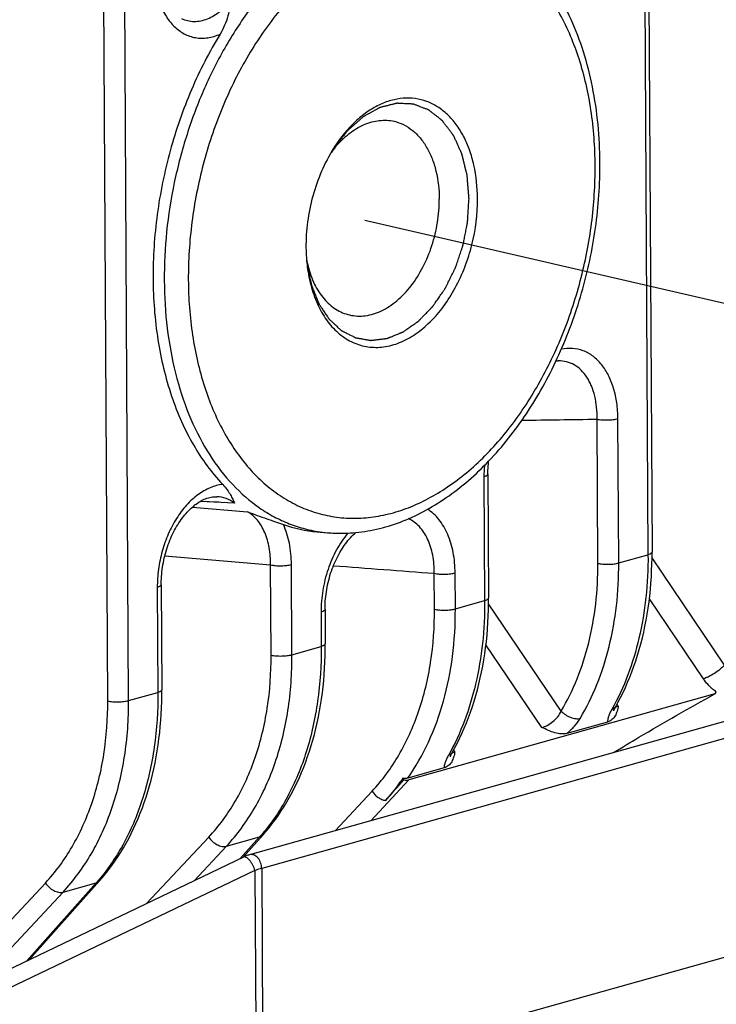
# Model space of a CAD drawing. Header units: millimetres. Extents: x 114 to 402, y 91 to 329.
# Tile 7 of 22: x 247 to 258, y 174 to 190. Entities that reach past the tile are written whole.
import ezdxf

# ---------------------------------------------------------------- set-up
doc = ezdxf.new("R2010")
doc.units = ezdxf.units.MM
doc.header["$LTSCALE"] = 32.67
doc.linetypes.add('PHANTOM', pattern=[0.8, 0.45, -0.05, 0.1, -0.05, 0.1, -0.05])
doc.layers.add('00_COMPONENTS', color=7, linetype='CONTINUOUS')
doc.layers.add('50_ALL_DETAILS', color=7, linetype='CONTINUOUS')

msp = doc.modelspace()

# ---------------------------------------------------------------- linework, layer by layer
at = {"layer": '00_COMPONENTS', "color": 7}
for p, q in [((256.766, 230.077), (257.037, 181.458)), ((255.48, 184.635), (255.48, 184.635)), ((275.363, 183.452), (250.35, 176.433)), ((254.311, 182.753), (254.322, 180.696)), ((249.808, 182.378), (249.808, 182.378)), ((251.473, 181.795), (251.647, 181.78)), ((248.883, 180.917), (248.892, 179.173)), ((251.604, 180.508), (251.607, 179.935)), ((258.082, 179.103), (252.998, 177.676)), ((254.255, 173.616), (271.901, 178.568)), ((256.297, 178.636), (255.624, 178.447)), ((253.582, 177.874), (252.978, 177.705)), ((252.894, 177.704), (252.912, 177.675)), ((250.573, 176.763), (250.24, 176.389)), ((250.25, 176.394), (246.141, 174.425)), ((247.858, 176.001), (246.687, 174.687))]:
    msp.add_line(p, q, dxfattribs=at)
at = {"layer": '00_COMPONENTS', "color": 4}
for p, q in [((256.7, 230.033), (256.97, 181.415)), ((248.339, 178.992), (248.069, 227.611)), ((247.992, 178.986), (247.722, 227.604)), ((256.137, 181.271), (256.124, 183.667)), ((256.484, 181.278), (256.47, 183.674)), ((275.564, 183.226), (250.551, 176.206)), ((254.244, 182.709), (254.256, 180.653)), ((249.401, 182.207), (250.317, 182.128)), ((250.099, 182.273), (249.531, 182.301)), ((249.841, 182.285), (249.531, 182.301)), ((251.474, 181.802), (251.481, 181.801)), ((251.474, 181.802), (251.481, 181.801)), ((248.941, 181.394), (250.699, 181.246)), ((256.484, 181.278), (256.97, 181.415)), ((258.242, 179.581), (257.037, 181.363)), ((250.707, 179.747), (250.699, 181.246)), ((251.054, 179.754), (251.046, 181.253)), ((253.422, 180.509), (253.419, 181.106)), ((253.769, 180.516), (253.765, 181.113)), ((248.816, 180.874), (248.826, 179.129)), ((257.891, 179.353), (256.993, 180.682)), ((253.769, 180.516), (254.256, 180.653)), ((255.527, 178.819), (254.322, 180.602)), ((251.538, 180.465), (251.541, 179.891)), ((251.054, 179.754), (251.541, 179.891)), ((255.207, 178.546), (254.278, 179.92)), ((248.339, 178.992), (248.826, 179.129)), ((256.477, 178.902), (256.456, 178.935)), ((253.762, 178.14), (253.742, 178.173)), ((252.364, 176.998), (252.998, 177.676)), ((251.773, 176.832), (252.385, 177.487)), ((248.639, 175.622), (249.671, 176.725)), ((249.965, 176.573), (250.517, 176.729)), ((250.517, 176.729), (250.196, 176.368)), ((249.429, 176), (249.965, 176.573)), ((250.438, 176.17), (246.334, 174.204)), ((250.438, 176.17), (250.527, 160.181)), ((250.551, 176.206), (250.64, 160.204)), ((236.701, 164.999), (246.956, 175.963)), ((247.802, 175.967), (246.643, 174.666)), ((247.25, 175.812), (247.802, 175.967)), ((237.034, 164.889), (247.25, 175.812))]:
    msp.add_line(p, q, dxfattribs=at)
at = {"layer": '00_COMPONENTS', "color": 7}
for points in [[(255.442, 184.632), (255.447, 184.633), (255.469, 184.634), (255.48, 184.635)], [(254.311, 182.753), (254.311, 182.776), (254.311, 182.813), (254.313, 182.85), (254.315, 182.888), (254.318, 182.926), (254.322, 182.964), (254.322, 182.969)], [(248.883, 180.917), (248.883, 180.941), (248.883, 180.978), (248.885, 181.016), (248.887, 181.054), (248.89, 181.093), (248.894, 181.131), (248.898, 181.17), (248.904, 181.208), (248.91, 181.246), (248.917, 181.285), (248.924, 181.323), (248.933, 181.361), (248.942, 181.399), (248.952, 181.436), (248.962, 181.474), (248.974, 181.511), (248.986, 181.547), (248.998, 181.584), (249.011, 181.619), (249.025, 181.654), (249.04, 181.689), (249.055, 181.723), (249.071, 181.757), (249.087, 181.79), (249.104, 181.822), (249.121, 181.853), (249.138, 181.884), (249.157, 181.914), (249.175, 181.943), (249.194, 181.972), (249.213, 181.999), (249.233, 182.026), (249.253, 182.051), (249.273, 182.076), (249.294, 182.1), (249.314, 182.123), (249.335, 182.145), (249.356, 182.166), (249.378, 182.187), (249.399, 182.206), (249.421, 182.224), (249.442, 182.241), (249.464, 182.257), (249.486, 182.273), (249.508, 182.287), (249.531, 182.301), (249.553, 182.313), (249.575, 182.324), (249.597, 182.335), (249.62, 182.344), (249.642, 182.352), (249.665, 182.359), (249.687, 182.365), (249.709, 182.37), (249.732, 182.374), (249.754, 182.377), (249.776, 182.378), (249.798, 182.379), (249.808, 182.378)], [(251.604, 180.508), (251.604, 180.532), (251.605, 180.57), (251.606, 180.608), (251.608, 180.646), (251.612, 180.685), (251.615, 180.723), (251.62, 180.762), (251.626, 180.801), (251.632, 180.839), (251.639, 180.878), (251.647, 180.917), (251.656, 180.955), (251.665, 180.993), (251.675, 181.031), (251.686, 181.068), (251.697, 181.106), (251.71, 181.143), (251.723, 181.179), (251.736, 181.215), (251.751, 181.25), (251.766, 181.285), (251.781, 181.32), (251.797, 181.353), (251.814, 181.387), (251.831, 181.419), (251.849, 181.451), (251.867, 181.481), (251.886, 181.512), (251.905, 181.541), (251.924, 181.569), (251.944, 181.597), (251.964, 181.624), (251.985, 181.649), (252.006, 181.674), (252.027, 181.698), (252.048, 181.721), (252.07, 181.743), (252.092, 181.764), (252.113, 181.783)], [(256.433, 178.893), (256.471, 178.962), (256.514, 179.043), (256.555, 179.126), (256.594, 179.21), (256.632, 179.296), (256.668, 179.384), (256.703, 179.472), (256.736, 179.563), (256.767, 179.654), (256.797, 179.747), (256.825, 179.841), (256.851, 179.936), (256.876, 180.033), (256.899, 180.13), (256.92, 180.229), (256.939, 180.328), (256.957, 180.429), (256.973, 180.53), (256.987, 180.632), (256.999, 180.735), (257.01, 180.839), (257.019, 180.943), (257.026, 181.048), (257.031, 181.154), (257.035, 181.26), (257.037, 181.367), (257.037, 181.458)], [(253.718, 178.131), (253.756, 178.2), (253.799, 178.281), (253.84, 178.364), (253.879, 178.448), (253.917, 178.534), (253.953, 178.622), (253.988, 178.711), (254.021, 178.801), (254.052, 178.892), (254.082, 178.985), (254.11, 179.079), (254.136, 179.174), (254.161, 179.271), (254.184, 179.368), (254.205, 179.467), (254.224, 179.566), (254.242, 179.667), (254.258, 179.768), (254.272, 179.87), (254.285, 179.973), (254.295, 180.077), (254.304, 180.182), (254.311, 180.287), (254.316, 180.392), (254.32, 180.498), (254.322, 180.605), (254.322, 180.696)], [(250.573, 176.763), (250.62, 176.817), (250.674, 176.882), (250.727, 176.949), (250.778, 177.018), (250.828, 177.088), (250.877, 177.16), (250.924, 177.234), (250.97, 177.31), (251.014, 177.388), (251.057, 177.467), (251.098, 177.547), (251.138, 177.63), (251.177, 177.713), (251.213, 177.798), (251.249, 177.885), (251.282, 177.973), (251.314, 178.062), (251.345, 178.153), (251.374, 178.245), (251.401, 178.338), (251.427, 178.432), (251.451, 178.528), (251.473, 178.624), (251.493, 178.721), (251.512, 178.82), (251.529, 178.919), (251.545, 179.019), (251.559, 179.12), (251.571, 179.221), (251.581, 179.324), (251.59, 179.427), (251.597, 179.53), (251.602, 179.635), (251.605, 179.739), (251.607, 179.845), (251.607, 179.935)], [(247.858, 176.001), (247.906, 176.055), (247.959, 176.12), (248.012, 176.187), (248.063, 176.256), (248.113, 176.326), (248.162, 176.399), (248.209, 176.473), (248.255, 176.548), (248.299, 176.626), (248.342, 176.705), (248.383, 176.785), (248.423, 176.868), (248.462, 176.951), (248.499, 177.037), (248.534, 177.123), (248.568, 177.211), (248.6, 177.301), (248.63, 177.391), (248.659, 177.483), (248.686, 177.576), (248.712, 177.67), (248.736, 177.766), (248.758, 177.862), (248.779, 177.959), (248.797, 178.058), (248.815, 178.157), (248.83, 178.257), (248.844, 178.358), (248.856, 178.46), (248.866, 178.562), (248.875, 178.665), (248.882, 178.769), (248.887, 178.873), (248.89, 178.978), (248.892, 179.083), (248.892, 179.173)], [(256.4, 178.82), (256.4, 178.82), (256.4, 178.82), (256.401, 178.821), (256.401, 178.822), (256.401, 178.824), (256.402, 178.826), (256.403, 178.829), (256.404, 178.832), (256.406, 178.836), (256.407, 178.84), (256.409, 178.845), (256.411, 178.85), (256.414, 178.855), (256.417, 178.861), (256.42, 178.867), (256.423, 178.874), (256.427, 178.881), (256.431, 178.889), (256.433, 178.893)], [(253.686, 178.058), (253.686, 178.058), (253.686, 178.059), (253.686, 178.059), (253.686, 178.061), (253.687, 178.062), (253.687, 178.065), (253.688, 178.067), (253.689, 178.07), (253.691, 178.074), (253.692, 178.078), (253.694, 178.083), (253.696, 178.088), (253.699, 178.093), (253.702, 178.099), (253.705, 178.106), (253.708, 178.112), (253.712, 178.119), (253.716, 178.127), (253.718, 178.131)], [(250.35, 176.433), (250.347, 176.432), (250.333, 176.427), (250.319, 176.423), (250.306, 176.418), (250.293, 176.413), (250.28, 176.407), (250.267, 176.402), (250.254, 176.396), (250.25, 176.394)]]:
    msp.add_lwpolyline(points, dxfattribs=at)
for centre, radius, start, end in [((253.175, 187.008), 1.828, 139.7391, 143.6432), ((254.189, 186.545), 2.902, 179.6098, 180.3182), ((253.093, 186.654), 1.827, 190.4636, 194.3479), ((251.671, 184.084), 2.297, 250.6879, 265.0414), ((258.985, 178.468), 1.104, 142.8264, 144.9056), ((102.991, 310.754), 200.466, 318.27497, 318.4058)]:
    msp.add_arc(centre, radius, start, end, dxfattribs=at)
at = {"layer": '00_COMPONENTS', "color": 4}
for centre, radius, start, end in [((253.773, 310.563), 126.918, 270.49858, 271.06112), ((256.339, 182.719), 2.095, 175.1519, 180.2787), ((251.847, 184.076), 2.305, 260.8626, 265.0204), ((256.423, 179.032), 0.139, 274.3513, 275.9149), ((253.708, 178.271), 0.14, 274.3538, 276.0565), ((248.205, 178.792), 3.099, 318.2604, 319.4178), ((245.49, 178.03), 3.099, 318.2604, 319.4178)]:
    msp.add_arc(centre, radius, start, end, dxfattribs=at)
at = {"layer": '00_COMPONENTS', "color": 7}
msp.add_ellipse((252.867, 177.877), major_axis=(0.185, -0.169), ratio=0.64496, start_param=-0.827082, end_param=-0.382146, dxfattribs=at)
at = {"layer": '00_COMPONENTS', "color": 4}
for points, knots in [([(256.092, 187.877), (256.09, 188.185), (256.047, 188.784), (255.854, 189.635), (255.588, 190.274), (255.317, 190.716), (255.092, 191.006), (254.844, 191.256), (254.575, 191.464), (254.287, 191.629), (253.984, 191.748), (253.668, 191.82), (253.343, 191.845), (253.013, 191.821), (252.679, 191.75), (252.347, 191.633), (252.019, 191.47), (251.697, 191.264), (251.274, 190.927), (250.782, 190.405), (250.277, 189.661), (249.864, 188.815), (249.559, 187.899), (249.372, 186.946), (249.33, 186.3), (249.332, 185.98)], [0, 0, 0, 0, 0.070572, 0.137179, 0.199014, 0.228094, 0.255974, 0.282759, 0.308612, 0.33375, 0.358439, 0.382977, 0.407672, 0.432822, 0.458691, 0.485495, 0.513398, 0.542501, 0.572853, 0.637188, 0.705948, 0.778082, 0.852195, 0.926706, 1, 1, 1, 1]), ([(251.381, 191.518), (251.198, 191.381), (250.842, 191.067), (250.366, 190.512), (249.944, 189.872), (249.584, 189.161), (249.296, 188.397), (249.085, 187.599), (248.958, 186.786), (248.931, 186.239), (248.932, 185.969)], [0, 0, 0, 0, 0.109671, 0.226189, 0.348747, 0.476099, 0.606685, 0.738753, 0.870464, 1, 1, 1, 1]), ([(248.759, 191.156), (248.759, 191.059), (248.774, 190.872), (248.837, 190.608), (248.94, 190.378), (249.059, 190.22), (249.17, 190.123), (249.258, 190.066), (249.352, 190.024), (249.45, 189.999), (249.552, 189.99), (249.692, 190), (249.796, 190.032), (249.862, 190.061)], [0, 0, 0, 0, 0.154158, 0.299025, 0.432659, 0.554781, 0.612189, 0.667682, 0.721897, 0.775584, 0.829539, 0.88454, 1, 1, 1, 1]), ([(249.218, 190.319), (249.251, 190.304), (249.32, 190.28), (249.429, 190.268), (249.541, 190.278), (249.652, 190.312), (249.761, 190.367), (249.905, 190.47), (249.998, 190.573), (250.053, 190.648)], [0, 0, 0, 0, 0.111945, 0.223408, 0.337125, 0.455507, 0.580338, 0.712667, 1, 1, 1, 1]), ([(253.996, 187.326), (253.994, 187.349), (253.991, 187.393), (253.986, 187.459), (253.98, 187.526), (253.976, 187.582), (253.972, 187.626), (253.97, 187.654), (253.968, 187.676), (253.967, 187.69), (253.966, 187.701), (253.966, 187.707), (253.965, 187.711), (253.965, 187.714), (253.964, 187.718), (253.962, 187.727), (253.959, 187.74), (253.955, 187.755), (253.951, 187.771), (253.946, 187.791), (253.94, 187.816), (253.933, 187.847), (253.925, 187.877), (253.918, 187.908), (253.91, 187.938), (253.903, 187.969), (253.897, 187.994), (253.892, 188.015), (253.888, 188.03), (253.885, 188.043), (253.882, 188.053), (253.881, 188.059), (253.879, 188.064), (253.879, 188.068), (253.877, 188.071), (253.875, 188.076), (253.873, 188.081), (253.869, 188.09), (253.864, 188.101), (253.856, 188.119), (253.846, 188.141), (253.834, 188.167), (253.822, 188.194), (253.81, 188.22), (253.798, 188.247), (253.786, 188.273), (253.774, 188.299), (253.764, 188.321), (253.756, 188.339), (253.75, 188.352), (253.745, 188.363), (253.741, 188.371), (253.739, 188.375), (253.737, 188.378), (253.735, 188.381), (253.733, 188.385), (253.729, 188.389), (253.725, 188.394), (253.72, 188.402), (253.713, 188.411), (253.702, 188.425), (253.689, 188.443), (253.672, 188.464), (253.656, 188.486), (253.64, 188.507), (253.624, 188.529), (253.607, 188.551), (253.591, 188.572), (253.577, 188.59), (253.568, 188.603), (253.563, 188.61), (253.558, 188.615), (253.555, 188.62), (253.552, 188.623), (253.55, 188.627), (253.546, 188.63), (253.539, 188.635), (253.531, 188.641), (253.521, 188.649), (253.512, 188.656), (253.499, 188.666), (253.476, 188.684), (253.451, 188.704), (253.425, 188.724), (253.405, 188.739), (253.386, 188.754), (253.37, 188.766), (253.357, 188.776), (253.347, 188.784), (253.339, 188.79), (253.333, 188.795), (253.329, 188.798), (253.326, 188.801), (253.324, 188.802), (253.323, 188.802), (253.32, 188.803), (253.317, 188.805), (253.312, 188.806), (253.301, 188.811), (253.285, 188.817), (253.263, 188.825), (253.234, 188.836), (253.198, 188.85), (253.161, 188.864), (253.132, 188.875), (253.11, 188.883), (253.094, 188.889), (253.083, 188.893), (253.078, 188.895), (253.075, 188.897), (253.072, 188.897), (253.071, 188.898), (253.069, 188.898), (253.065, 188.898), (253.06, 188.899), (253.053, 188.899), (253.043, 188.9), (253.031, 188.9), (253.016, 188.901), (252.996, 188.902), (252.973, 188.903), (252.949, 188.904), (252.918, 188.906), (252.887, 188.907), (252.86, 188.909), (252.844, 188.91), (252.832, 188.91), (252.821, 188.911), (252.811, 188.911), (252.803, 188.912), (252.798, 188.912), (252.794, 188.911), (252.79, 188.91), (252.785, 188.909), (252.779, 188.907), (252.771, 188.905), (252.756, 188.901), (252.736, 188.896), (252.712, 188.89), (252.687, 188.884), (252.663, 188.878), (252.639, 188.872), (252.614, 188.866), (252.59, 188.86), (252.569, 188.855), (252.553, 188.851), (252.543, 188.848), (252.535, 188.846), (252.529, 188.844), (252.524, 188.843), (252.52, 188.842), (252.517, 188.841), (252.514, 188.841), (252.51, 188.838), (252.503, 188.834), (252.493, 188.829), (252.481, 188.823), (252.466, 188.814), (252.446, 188.803), (252.422, 188.79), (252.399, 188.777), (252.375, 188.764), (252.352, 188.751), (252.328, 188.738), (252.305, 188.725), (252.285, 188.715), (252.269, 188.706), (252.26, 188.701), (252.252, 188.696), (252.247, 188.694), (252.243, 188.691), (252.24, 188.69), (252.237, 188.687), (252.234, 188.684), (252.229, 188.68), (252.222, 188.674), (252.212, 188.665), (252.201, 188.656), (252.187, 188.643), (252.168, 188.627), (252.146, 188.608), (252.124, 188.588), (252.102, 188.569), (252.08, 188.55), (252.058, 188.53), (252.04, 188.514), (252.025, 188.501), (252.014, 188.492), (252.003, 188.482), (251.994, 188.475), (251.989, 188.47), (251.986, 188.468), (251.984, 188.466), (251.982, 188.464), (251.98, 188.461), (251.976, 188.456), (251.969, 188.447), (251.961, 188.437), (251.948, 188.42), (251.931, 188.399), (251.904, 188.365), (251.871, 188.323), (251.831, 188.272), (251.791, 188.222), (251.764, 188.188), (251.751, 188.171)], [0, 0, 0, 0, 0.015625, 0.03125, 0.046875, 0.0625, 0.070312, 0.078125, 0.082031, 0.085938, 0.087891, 0.089844, 0.090332, 0.09082, 0.091797, 0.09375, 0.097656, 0.101562, 0.105469, 0.109375, 0.117188, 0.125, 0.132812, 0.140625, 0.148438, 0.15625, 0.164062, 0.167969, 0.171875, 0.175781, 0.177734, 0.179688, 0.180664, 0.181641, 0.182617, 0.183594, 0.185547, 0.1875, 0.191406, 0.195312, 0.203125, 0.210938, 0.21875, 0.226562, 0.234375, 0.242188, 0.25, 0.257812, 0.261719, 0.265625, 0.269531, 0.271484, 0.272461, 0.273438, 0.274414, 0.275391, 0.277344, 0.279297, 0.28125, 0.285156, 0.289062, 0.296875, 0.304688, 0.3125, 0.320312, 0.328125, 0.335938, 0.34375, 0.351562, 0.355469, 0.357422, 0.359375, 0.361328, 0.362305, 0.363281, 0.365234, 0.367188, 0.371094, 0.375, 0.378906, 0.382812, 0.390625, 0.40625, 0.414062, 0.421875, 0.429688, 0.4375, 0.441406, 0.445312, 0.449219, 0.451172, 0.453125, 0.454102, 0.45459, 0.455078, 0.456055, 0.457031, 0.458984, 0.460938, 0.46875, 0.476562, 0.484375, 0.5, 0.515625, 0.523438, 0.53125, 0.539062, 0.541016, 0.542969, 0.543945, 0.544922, 0.54541, 0.545898, 0.546875, 0.548828, 0.550781, 0.554688, 0.558594, 0.5625, 0.570312, 0.578125, 0.585938, 0.59375, 0.609375, 0.617188, 0.621094, 0.625, 0.628906, 0.632812, 0.634766, 0.636719, 0.637695, 0.638672, 0.640625, 0.642578, 0.644531, 0.648438, 0.65625, 0.664062, 0.671875, 0.679688, 0.6875, 0.695312, 0.703125, 0.710938, 0.714844, 0.71875, 0.720703, 0.722656, 0.724609, 0.725586, 0.726562, 0.727539, 0.728516, 0.730469, 0.734375, 0.738281, 0.742188, 0.75, 0.757812, 0.765625, 0.773438, 0.78125, 0.789062, 0.796875, 0.804688, 0.808594, 0.8125, 0.814453, 0.816406, 0.817383, 0.818359, 0.819336, 0.820312, 0.822266, 0.824219, 0.828125, 0.832031, 0.835938, 0.84375, 0.851562, 0.859375, 0.867188, 0.875, 0.882812, 0.890625, 0.894531, 0.898438, 0.902344, 0.90625, 0.907227, 0.908203, 0.90918, 0.909668, 0.910156, 0.912109, 0.914062, 0.917969, 0.921875, 0.929688, 0.9375, 0.953125, 0.96875, 0.984375, 1, 1, 1, 1]), ([(249.332, 185.98), (249.334, 185.672), (249.378, 185.072), (249.57, 184.222), (249.836, 183.583), (250.108, 183.141), (250.333, 182.851), (250.581, 182.601), (250.85, 182.393), (251.137, 182.228), (251.44, 182.109), (251.756, 182.037), (252.081, 182.012), (252.412, 182.036), (252.745, 182.107), (253.077, 182.224), (253.406, 182.387), (253.727, 182.593), (254.151, 182.93), (254.643, 183.452), (255.147, 184.196), (255.56, 185.042), (255.866, 185.958), (256.052, 186.911), (256.094, 187.557), (256.092, 187.877)], [0, 0, 0, 0, 0.070572, 0.137179, 0.199014, 0.228094, 0.255974, 0.282759, 0.308612, 0.33375, 0.358439, 0.382977, 0.407672, 0.432822, 0.458691, 0.485495, 0.513398, 0.542501, 0.572853, 0.637188, 0.705948, 0.778082, 0.852195, 0.926706, 1, 1, 1, 1]), ([(251.304, 186.23), (251.31, 186.203), (251.319, 186.163), (251.33, 186.109), (251.339, 186.069), (251.348, 186.029), (251.356, 185.988), (251.364, 185.955), (251.369, 185.931), (251.372, 185.918), (251.374, 185.908), (251.375, 185.9), (251.377, 185.893), (251.378, 185.888), (251.38, 185.883), (251.382, 185.877), (251.385, 185.87), (251.389, 185.861), (251.394, 185.849), (251.4, 185.834), (251.407, 185.816), (251.417, 185.792), (251.429, 185.762), (251.444, 185.725), (251.458, 185.689), (251.47, 185.659), (251.48, 185.635), (251.486, 185.62), (251.491, 185.608), (251.495, 185.599), (251.498, 185.592), (251.5, 185.586), (251.502, 185.582), (251.503, 185.579), (251.504, 185.577), (251.507, 185.572), (251.513, 185.564), (251.521, 185.551), (251.531, 185.537), (251.544, 185.517), (251.56, 185.493), (251.579, 185.464), (251.599, 185.434), (251.618, 185.405), (251.634, 185.381), (251.646, 185.364), (251.652, 185.354), (251.657, 185.346), (251.661, 185.34), (251.664, 185.335), (251.667, 185.332), (251.669, 185.329), (251.671, 185.327), (251.674, 185.324), (251.681, 185.318), (251.691, 185.309), (251.703, 185.298), (251.715, 185.286), (251.731, 185.271), (251.751, 185.253), (251.776, 185.23), (251.8, 185.208), (251.82, 185.189), (251.836, 185.174), (251.846, 185.165), (251.854, 185.158), (251.86, 185.152), (251.865, 185.147), (251.869, 185.144), (251.872, 185.141), (251.874, 185.139), (251.875, 185.138), (251.877, 185.137), (251.88, 185.136), (251.882, 185.134), (251.887, 185.132), (251.893, 185.129), (251.902, 185.124), (251.914, 185.119), (251.932, 185.109), (251.955, 185.098), (251.983, 185.084), (252.011, 185.069), (252.039, 185.055), (252.062, 185.044), (252.078, 185.036), (252.087, 185.031), (252.094, 185.027), (252.101, 185.024), (252.106, 185.021), (252.11, 185.019), (252.112, 185.019), (252.113, 185.018), (252.116, 185.018), (252.119, 185.017), (252.124, 185.016), (252.13, 185.015), (252.14, 185.013), (252.152, 185.011), (252.167, 185.009), (252.187, 185.005), (252.212, 185.001), (252.241, 184.996), (252.271, 184.991), (252.296, 184.986), (252.315, 184.983), (252.33, 184.981), (252.343, 184.978), (252.352, 184.977), (252.36, 184.975), (252.366, 184.974), (252.371, 184.975), (252.377, 184.976), (252.383, 184.976), (252.394, 184.978), (252.407, 184.979), (252.428, 184.982), (252.454, 184.985), (252.485, 184.989), (252.517, 184.993), (252.548, 184.997), (252.574, 185), (252.595, 185.002), (252.608, 185.004), (252.619, 185.005), (252.625, 185.006), (252.631, 185.007), (252.634, 185.007), (252.636, 185.008), (252.639, 185.009), (252.644, 185.011), (252.65, 185.014), (252.66, 185.018), (252.673, 185.023), (252.689, 185.029), (252.709, 185.037), (252.735, 185.048), (252.766, 185.06), (252.797, 185.073), (252.823, 185.083), (252.843, 185.092), (252.859, 185.098), (252.871, 185.103), (252.882, 185.107), (252.888, 185.11), (252.893, 185.112), (252.895, 185.113), (252.898, 185.114), (252.901, 185.116), (252.906, 185.119), (252.912, 185.124), (252.922, 185.131), (252.935, 185.14), (252.955, 185.154), (252.98, 185.171), (253.011, 185.192), (253.041, 185.214), (253.071, 185.235), (253.097, 185.252), (253.117, 185.266), (253.129, 185.275), (253.139, 185.282), (253.146, 185.287), (253.151, 185.29), (253.156, 185.293), (253.162, 185.3), (253.169, 185.307), (253.178, 185.316), (253.189, 185.328), (253.203, 185.343), (253.222, 185.362), (253.245, 185.386), (253.273, 185.415), (253.301, 185.443), (253.324, 185.467), (253.343, 185.486), (253.357, 185.501), (253.368, 185.513), (253.378, 185.522), (253.383, 185.528), (253.388, 185.533), (253.391, 185.536), (253.393, 185.538), (253.395, 185.541), (253.399, 185.546), (253.404, 185.554), (253.412, 185.565), (253.422, 185.579), (253.438, 185.603), (253.458, 185.631), (253.482, 185.666), (253.506, 185.7), (253.53, 185.735), (253.55, 185.764), (253.566, 185.787), (253.578, 185.804), (253.587, 185.817), (253.593, 185.826), (253.595, 185.829), (253.597, 185.832), (253.599, 185.834), (253.6, 185.837), (253.603, 185.842), (253.606, 185.85), (253.613, 185.863), (253.621, 185.88), (253.631, 185.9), (253.645, 185.927), (253.661, 185.96), (253.681, 186.001), (253.701, 186.041), (253.718, 186.075), (253.731, 186.101), (253.741, 186.122), (253.751, 186.142), (253.76, 186.158), (253.765, 186.17), (253.769, 186.177), (253.771, 186.182), (253.773, 186.188), (253.775, 186.195), (253.779, 186.208), (253.786, 186.226), (253.796, 186.255), (253.808, 186.292), (253.823, 186.336), (253.837, 186.38), (253.852, 186.423), (253.865, 186.46), (253.874, 186.489), (253.882, 186.511), (253.888, 186.529), (253.892, 186.542), (253.894, 186.549), (253.896, 186.552), (253.896, 186.556), (253.897, 186.561), (253.899, 186.568), (253.901, 186.577), (253.903, 186.589), (253.906, 186.604), (253.909, 186.622), (253.915, 186.652), (253.923, 186.69), (253.932, 186.734), (253.941, 186.779), (253.949, 186.824), (253.957, 186.861), (253.963, 186.891), (253.966, 186.91), (253.969, 186.923), (253.97, 186.931), (253.971, 186.936), (253.972, 186.942), (253.972, 186.95), (253.973, 186.959), (253.974, 186.971), (253.975, 186.986), (253.976, 187.005), (253.977, 187.028), (253.979, 187.059), (253.982, 187.097), (253.985, 187.158), (253.99, 187.235), (253.994, 187.296), (253.996, 187.326)], [0, 0, 0, 0, 0.015625, 0.023438, 0.03125, 0.039062, 0.046875, 0.054688, 0.058594, 0.060547, 0.0625, 0.064453, 0.06543, 0.066406, 0.067383, 0.068359, 0.070312, 0.072266, 0.074219, 0.078125, 0.082031, 0.085938, 0.09375, 0.101562, 0.109375, 0.117188, 0.121094, 0.125, 0.126953, 0.128906, 0.130859, 0.131836, 0.132812, 0.133301, 0.133789, 0.134766, 0.136719, 0.140625, 0.144531, 0.148438, 0.15625, 0.164062, 0.171875, 0.179688, 0.1875, 0.191406, 0.193359, 0.195312, 0.197266, 0.198242, 0.199219, 0.200195, 0.200684, 0.201172, 0.203125, 0.207031, 0.210938, 0.214844, 0.21875, 0.226562, 0.234375, 0.242188, 0.25, 0.253906, 0.257812, 0.259766, 0.261719, 0.263672, 0.264648, 0.265625, 0.266113, 0.266602, 0.26709, 0.267578, 0.268555, 0.269531, 0.271484, 0.273438, 0.277344, 0.28125, 0.289062, 0.296875, 0.304688, 0.3125, 0.320312, 0.324219, 0.326172, 0.328125, 0.330078, 0.332031, 0.33252, 0.333008, 0.333496, 0.333984, 0.334961, 0.335938, 0.337891, 0.339844, 0.34375, 0.347656, 0.351562, 0.359375, 0.367188, 0.375, 0.382812, 0.386719, 0.390625, 0.394531, 0.396484, 0.398438, 0.400391, 0.401367, 0.402344, 0.404297, 0.40625, 0.410156, 0.414062, 0.421875, 0.429688, 0.4375, 0.445312, 0.453125, 0.457031, 0.460938, 0.462891, 0.464844, 0.46582, 0.466797, 0.467285, 0.467773, 0.46875, 0.470703, 0.472656, 0.476562, 0.480469, 0.484375, 0.492188, 0.5, 0.507812, 0.515625, 0.519531, 0.523438, 0.527344, 0.529297, 0.53125, 0.532227, 0.532715, 0.533203, 0.53418, 0.535156, 0.537109, 0.539062, 0.542969, 0.546875, 0.554688, 0.5625, 0.570312, 0.578125, 0.585938, 0.589844, 0.59375, 0.595703, 0.597656, 0.598633, 0.599609, 0.601562, 0.603516, 0.605469, 0.609375, 0.613281, 0.617188, 0.625, 0.632812, 0.640625, 0.648438, 0.652344, 0.65625, 0.660156, 0.662109, 0.664062, 0.665039, 0.666016, 0.666504, 0.666992, 0.667969, 0.669922, 0.671875, 0.675781, 0.679688, 0.6875, 0.695312, 0.703125, 0.710938, 0.71875, 0.722656, 0.726562, 0.730469, 0.731445, 0.732422, 0.73291, 0.733398, 0.733887, 0.734375, 0.736328, 0.738281, 0.742188, 0.746094, 0.75, 0.757812, 0.765625, 0.773438, 0.78125, 0.785156, 0.789062, 0.792969, 0.796875, 0.798828, 0.799805, 0.800781, 0.801758, 0.802734, 0.804688, 0.808594, 0.8125, 0.820312, 0.828125, 0.835938, 0.84375, 0.851562, 0.855469, 0.859375, 0.863281, 0.865234, 0.866211, 0.866699, 0.867188, 0.868164, 0.869141, 0.871094, 0.873047, 0.875, 0.878906, 0.882812, 0.890625, 0.898438, 0.90625, 0.914062, 0.921875, 0.925781, 0.929688, 0.931641, 0.932617, 0.933594, 0.93457, 0.935547, 0.9375, 0.939453, 0.941406, 0.945312, 0.949219, 0.953125, 0.960938, 0.96875, 0.984375, 1, 1, 1, 1]), ([(248.932, 185.969), (248.934, 185.704), (248.965, 185.185), (249.101, 184.437), (249.321, 183.751), (249.622, 183.143), (249.996, 182.63), (250.368, 182.287), (250.692, 182.076), (250.943, 181.951), (251.204, 181.858), (251.383, 181.817), (251.474, 181.802)], [0, 0, 0, 0, 0.150322, 0.294211, 0.430343, 0.558001, 0.677255, 0.789114, 0.842952, 0.895782, 0.947992, 1, 1, 1, 1]), ([(256.47, 183.674), (256.47, 183.761), (256.458, 183.932), (256.406, 184.174), (256.322, 184.391), (256.207, 184.574), (256.065, 184.716), (255.898, 184.81), (255.716, 184.85), (255.591, 184.84), (255.531, 184.827)], [0, 0, 0, 0, 0.153477, 0.29892, 0.434591, 0.559843, 0.675544, 0.784411, 0.890853, 1, 1, 1, 1]), ([(256.124, 183.667), (256.125, 183.733), (256.121, 183.862), (256.09, 184.048), (256.045, 184.191), (255.996, 184.294), (255.943, 184.385), (255.864, 184.483), (255.749, 184.572), (255.618, 184.625), (255.526, 184.636), (255.48, 184.635)], [0, 0, 0, 0, 0.152557, 0.297609, 0.433694, 0.498189, 0.56028, 0.677551, 0.787523, 0.893556, 1, 1, 1, 1]), ([(256.124, 183.667), (256.151, 183.661), (256.21, 183.654), (256.3, 183.651), (256.389, 183.657), (256.445, 183.667), (256.47, 183.674)], [0, 0, 0, 0, 0.239501, 0.510298, 0.775702, 1, 1, 1, 1]), ([(254.311, 182.753), (254.311, 182.743), (254.298, 182.732), (254.284, 182.724), (254.267, 182.716), (254.254, 182.712), (254.244, 182.709)], [0, 0, 0, 0, 0.351215, 0.4843, 0.637088, 1, 1, 1, 1]), ([(249.903, 182.582), (249.832, 182.575), (249.686, 182.534), (249.481, 182.414), (249.293, 182.239), (249.127, 182.017), (248.992, 181.759), (248.891, 181.474), (248.829, 181.176), (248.816, 180.974), (248.816, 180.874)], [0, 0, 0, 0, 0.098246, 0.205339, 0.322588, 0.449356, 0.583592, 0.722359, 0.862298, 1, 1, 1, 1]), ([(250.099, 182.273), (250.057, 182.304), (249.964, 182.356), (249.86, 182.377), (249.808, 182.378)], [0, 0, 0, 0, 0.503884, 1, 1, 1, 1]), ([(253.765, 181.113), (253.765, 181.226), (253.745, 181.445), (253.67, 181.704), (253.579, 181.883), (253.501, 181.998), (253.411, 182.095), (253.342, 182.148), (253.307, 182.17)], [0, 0, 0, 0, 0.284572, 0.547457, 0.669594, 0.785323, 0.895133, 1, 1, 1, 1]), ([(250.699, 181.246), (250.7, 181.342), (250.686, 181.526), (250.624, 181.744), (250.549, 181.893), (250.482, 181.988), (250.406, 182.068), (250.348, 182.111), (250.317, 182.128)], [0, 0, 0, 0, 0.285939, 0.548924, 0.670732, 0.785994, 0.895355, 1, 1, 1, 1]), ([(253.419, 181.106), (253.42, 181.208), (253.405, 181.403), (253.335, 181.632), (253.249, 181.786), (253.175, 181.882), (253.089, 181.96), (253.024, 181.999), (252.991, 182.014)], [0, 0, 0, 0, 0.288573, 0.551979, 0.673201, 0.787526, 0.895917, 1, 1, 1, 1]), ([(251.046, 181.253), (251.045, 181.371), (251.024, 181.598), (250.957, 181.817), (250.912, 181.916)], [0, 0, 0, 0, 0.520961, 1, 1, 1, 1]), ([(251.982, 181.774), (251.911, 181.688), (251.783, 181.495), (251.643, 181.172), (251.557, 180.824), (251.537, 180.584), (251.538, 180.465)], [0, 0, 0, 0, 0.237824, 0.489373, 0.746414, 1, 1, 1, 1]), ([(256.97, 181.415), (256.972, 181.178), (256.949, 180.711), (256.803, 179.835), (256.576, 179.213), (256.368, 178.845)], [0, 0, 0, 0, 0.267002, 0.523984, 1, 1, 1, 1]), ([(257.037, 181.458), (257.037, 181.449), (257.025, 181.437), (257.01, 181.429), (256.993, 181.422), (256.98, 181.417), (256.97, 181.415)], [0, 0, 0, 0, 0.351215, 0.4843, 0.637088, 1, 1, 1, 1]), ([(250.699, 181.246), (250.726, 181.24), (250.785, 181.233), (250.876, 181.23), (250.964, 181.236), (251.02, 181.246), (251.046, 181.253)], [0, 0, 0, 0, 0.239501, 0.510298, 0.775702, 1, 1, 1, 1]), ([(255.527, 178.819), (255.629, 178.991), (255.809, 179.359), (256.001, 179.958), (256.115, 180.602), (256.138, 181.046), (256.137, 181.271)], [0, 0, 0, 0, 0.23425, 0.479568, 0.735302, 1, 1, 1, 1]), ([(255.842, 178.697), (255.95, 178.878), (256.14, 179.266), (256.341, 179.896), (256.461, 180.573), (256.485, 181.041), (256.484, 181.278)], [0, 0, 0, 0, 0.23419, 0.479495, 0.735252, 1, 1, 1, 1]), ([(256.137, 181.271), (256.164, 181.265), (256.223, 181.258), (256.314, 181.255), (256.402, 181.261), (256.459, 181.271), (256.484, 181.278)], [0, 0, 0, 0, 0.239501, 0.510298, 0.775702, 1, 1, 1, 1]), ([(253.419, 181.106), (253.446, 181.1), (253.505, 181.093), (253.596, 181.09), (253.684, 181.096), (253.74, 181.106), (253.765, 181.113)], [0, 0, 0, 0, 0.239501, 0.510298, 0.775702, 1, 1, 1, 1]), ([(248.883, 180.917), (248.883, 180.908), (248.87, 180.897), (248.856, 180.888), (248.839, 180.881), (248.826, 180.876), (248.816, 180.874)], [0, 0, 0, 0, 0.351215, 0.4843, 0.637088, 1, 1, 1, 1]), ([(254.322, 180.696), (254.322, 180.687), (254.31, 180.676), (254.295, 180.667), (254.279, 180.66), (254.265, 180.655), (254.256, 180.653)], [0, 0, 0, 0, 0.351215, 0.4843, 0.637088, 1, 1, 1, 1]), ([(252.978, 177.705), (253.11, 177.893), (253.344, 178.305), (253.591, 178.988), (253.74, 179.735), (253.77, 180.253), (253.769, 180.516)], [0, 0, 0, 0, 0.232058, 0.476608, 0.733145, 1, 1, 1, 1]), ([(253.422, 180.509), (253.449, 180.503), (253.508, 180.496), (253.599, 180.493), (253.687, 180.499), (253.744, 180.509), (253.769, 180.516)], [0, 0, 0, 0, 0.239501, 0.510298, 0.775702, 1, 1, 1, 1]), ([(254.256, 180.653), (254.257, 180.416), (254.234, 179.95), (254.088, 179.073), (253.861, 178.451), (253.653, 178.083)], [0, 0, 0, 0, 0.267002, 0.523984, 1, 1, 1, 1]), ([(251.604, 180.508), (251.604, 180.499), (251.592, 180.488), (251.577, 180.479), (251.561, 180.472), (251.547, 180.467), (251.538, 180.465)], [0, 0, 0, 0, 0.351215, 0.4843, 0.637088, 1, 1, 1, 1]), ([(252.385, 177.487), (252.555, 177.669), (252.861, 178.088), (253.187, 178.817), (253.384, 179.638), (253.424, 180.215), (253.422, 180.509)], [0, 0, 0, 0, 0.228539, 0.471624, 0.72942, 1, 1, 1, 1]), ([(251.541, 179.891), (251.542, 179.588), (251.505, 178.996), (251.32, 178.152), (251.012, 177.402), (250.721, 176.966), (250.558, 176.776)], [0, 0, 0, 0, 0.273118, 0.532204, 0.774653, 1, 1, 1, 1]), ([(251.607, 179.935), (251.607, 179.925), (251.595, 179.914), (251.58, 179.905), (251.564, 179.898), (251.55, 179.894), (251.541, 179.891)], [0, 0, 0, 0, 0.351215, 0.4843, 0.637088, 1, 1, 1, 1]), ([(249.671, 176.725), (249.841, 176.907), (250.146, 177.326), (250.472, 178.055), (250.669, 178.876), (250.709, 179.453), (250.707, 179.747)], [0, 0, 0, 0, 0.228539, 0.471624, 0.729419, 1, 1, 1, 1]), ([(249.965, 176.573), (250.143, 176.765), (250.464, 177.206), (250.807, 177.973), (251.014, 178.837), (251.056, 179.444), (251.054, 179.754)], [0, 0, 0, 0, 0.228445, 0.471507, 0.72934, 1, 1, 1, 1]), ([(250.707, 179.747), (250.734, 179.742), (250.794, 179.734), (250.884, 179.732), (250.972, 179.737), (251.029, 179.747), (251.054, 179.754)], [0, 0, 0, 0, 0.239501, 0.510298, 0.775702, 1, 1, 1, 1]), ([(258.242, 179.581), (258.218, 179.556), (258.165, 179.508), (258.076, 179.444), (257.997, 179.398), (257.934, 179.369), (257.905, 179.357), (257.891, 179.353)], [0, 0, 0, 0, 0.240618, 0.511911, 0.776912, 0.895695, 1, 1, 1, 1]), ([(258.105, 179.135), (258.084, 179.15), (258.004, 179.213), (257.934, 179.29), (257.891, 179.353)], [0, 0, 0, 0, 0.2516, 1, 1, 1, 1]), ([(248.826, 179.129), (248.828, 178.826), (248.79, 178.234), (248.605, 177.39), (248.297, 176.64), (248.006, 176.204), (247.844, 176.014)], [0, 0, 0, 0, 0.273118, 0.532204, 0.774653, 1, 1, 1, 1]), ([(248.892, 179.173), (248.892, 179.163), (248.88, 179.152), (248.865, 179.143), (248.849, 179.136), (248.835, 179.132), (248.826, 179.129)], [0, 0, 0, 0, 0.351215, 0.4843, 0.637088, 1, 1, 1, 1]), ([(246.956, 175.963), (247.126, 176.145), (247.431, 176.564), (247.757, 177.293), (247.954, 178.114), (247.994, 178.691), (247.992, 178.986)], [0, 0, 0, 0, 0.228539, 0.471624, 0.729419, 1, 1, 1, 1]), ([(247.25, 175.812), (247.428, 176.003), (247.75, 176.444), (248.092, 177.211), (248.299, 178.075), (248.341, 178.682), (248.339, 178.992)], [0, 0, 0, 0, 0.228445, 0.471507, 0.72934, 1, 1, 1, 1]), ([(247.992, 178.986), (248.02, 178.98), (248.079, 178.972), (248.169, 178.97), (248.258, 178.976), (248.314, 178.985), (248.339, 178.992)], [0, 0, 0, 0, 0.239501, 0.510298, 0.775702, 1, 1, 1, 1]), ([(256.433, 178.893), (256.427, 178.882), (256.408, 178.861), (256.382, 178.849), (256.368, 178.845)], [0, 0, 0, 0, 0.474396, 1, 1, 1, 1]), ([(256.437, 178.894), (256.438, 178.894), (256.442, 178.894), (256.447, 178.895), (256.45, 178.895)], [0, 0, 0, 0, 0.242585, 1, 1, 1, 1]), ([(256.45, 178.895), (256.452, 178.896), (256.461, 178.898), (256.47, 178.9), (256.477, 178.902)], [0, 0, 0, 0, 0.236844, 1, 1, 1, 1]), ([(255.207, 178.546), (255.221, 178.549), (255.252, 178.56), (255.315, 178.589), (255.423, 178.661), (255.499, 178.751), (255.527, 178.819)], [0, 0, 0, 0, 0.104445, 0.222406, 0.484264, 1, 1, 1, 1]), ([(255.527, 178.819), (255.548, 178.797), (255.597, 178.756), (255.679, 178.713), (255.763, 178.69), (255.818, 178.691), (255.842, 178.697)], [0, 0, 0, 0, 0.265159, 0.536823, 0.788432, 1, 1, 1, 1]), ([(256.368, 178.845), (256.357, 178.825), (256.337, 178.787), (256.314, 178.731), (256.3, 178.682), (256.296, 178.65), (256.297, 178.636)], [0, 0, 0, 0, 0.307689, 0.578594, 0.809391, 1, 1, 1, 1]), ([(255.624, 178.447), (255.668, 178.485), (255.748, 178.563), (255.815, 178.652), (255.842, 178.697)], [0, 0, 0, 0, 0.523908, 1, 1, 1, 1]), ([(253.653, 178.083), (253.642, 178.063), (253.622, 178.025), (253.599, 177.97), (253.585, 177.92), (253.582, 177.888), (253.582, 177.874)], [0, 0, 0, 0, 0.307688, 0.578592, 0.809389, 1, 1, 1, 1]), ([(253.718, 178.131), (253.712, 178.12), (253.693, 178.099), (253.667, 178.087), (253.653, 178.083)], [0, 0, 0, 0, 0.474396, 1, 1, 1, 1]), ([(253.723, 178.132), (253.724, 178.132), (253.728, 178.132), (253.732, 178.133), (253.735, 178.134)], [0, 0, 0, 0, 0.242638, 1, 1, 1, 1]), ([(253.735, 178.134), (253.737, 178.134), (253.746, 178.136), (253.755, 178.138), (253.762, 178.14)], [0, 0, 0, 0, 0.237015, 1, 1, 1, 1]), ([(252.385, 177.487), (252.399, 177.467), (252.43, 177.43), (252.485, 177.384), (252.545, 177.35), (252.587, 177.337), (252.608, 177.333)], [0, 0, 0, 0, 0.25864, 0.519953, 0.770773, 1, 1, 1, 1]), ([(250.573, 176.763), (250.566, 176.755), (250.549, 176.741), (250.528, 176.732), (250.517, 176.729)], [0, 0, 0, 0, 0.48885, 1, 1, 1, 1]), ([(249.671, 176.725), (249.688, 176.699), (249.731, 176.651), (249.795, 176.606), (249.851, 176.581), (249.902, 176.568), (249.941, 176.567), (249.965, 176.573)], [0, 0, 0, 0, 0.273733, 0.545117, 0.672853, 0.792044, 1, 1, 1, 1]), ([(250.551, 176.206), (250.551, 176.238), (250.539, 176.301), (250.5, 176.37), (250.457, 176.41), (250.422, 176.43), (250.386, 176.438), (250.362, 176.436), (250.35, 176.433)], [0, 0, 0, 0, 0.279752, 0.551928, 0.67713, 0.792471, 0.898923, 1, 1, 1, 1]), ([(250.438, 176.17), (250.434, 176.186), (250.424, 176.217), (250.403, 176.261), (250.379, 176.303), (250.353, 176.339), (250.325, 176.368), (250.302, 176.386), (250.283, 176.394), (250.271, 176.397), (250.26, 176.397), (250.253, 176.395), (250.25, 176.394)], [0, 0, 0, 0, 0.152993, 0.31184, 0.468311, 0.614378, 0.743069, 0.849495, 0.893951, 0.932991, 0.967721, 1, 1, 1, 1]), ([(250.551, 176.206), (250.543, 176.204), (250.505, 176.193), (250.467, 176.18), (250.438, 176.17)], [0, 0, 0, 0, 0.226657, 1, 1, 1, 1]), ([(246.956, 175.963), (246.974, 175.937), (247.016, 175.889), (247.08, 175.844), (247.136, 175.82), (247.187, 175.806), (247.226, 175.805), (247.25, 175.812)], [0, 0, 0, 0, 0.273733, 0.545117, 0.672853, 0.792044, 1, 1, 1, 1]), ([(247.858, 176.001), (247.851, 175.993), (247.834, 175.979), (247.813, 175.97), (247.802, 175.967)], [0, 0, 0, 0, 0.48885, 1, 1, 1, 1])]:
    msp.add_open_spline(points, degree=3, knots=knots, dxfattribs=at)
at = {"layer": '00_COMPONENTS', "color": 7}
for points, knots in [([(256.172, 187.929), (256.169, 188.35), (256.111, 188.974), (255.91, 189.763), (255.706, 190.302), (255.447, 190.789), (255.138, 191.217), (254.78, 191.577), (254.509, 191.769), (254.368, 191.851)], [0, 0, 0, 0, 0.280481, 0.41368, 0.541344, 0.663346, 0.779951, 0.891824, 1, 1, 1, 1]), ([(250.053, 190.648), (250.034, 190.552), (249.995, 190.349), (249.918, 190.154), (249.862, 190.061)], [0, 0, 0, 0, 0.474038, 1, 1, 1, 1]), ([(249.862, 190.061), (249.68, 189.766), (249.358, 189.136), (249.007, 188.127), (248.792, 187.074), (248.744, 186.358), (248.746, 186.003)], [0, 0, 0, 0, 0.244341, 0.496338, 0.750211, 1, 1, 1, 1]), ([(254.137, 187.328), (254.136, 187.515), (254.109, 187.79), (254.011, 188.134), (253.912, 188.362), (253.789, 188.561), (253.644, 188.728), (253.478, 188.858), (253.296, 188.949), (253.102, 188.997), (252.9, 189.002), (252.694, 188.964), (252.49, 188.885), (252.291, 188.765), (252.031, 188.551), (251.866, 188.347), (251.769, 188.199)], [0, 0, 0, 0, 0.148934, 0.218648, 0.284567, 0.346599, 0.404979, 0.460314, 0.513578, 0.566036, 0.619077, 0.673997, 0.731828, 0.793238, 0.85852, 1, 1, 1, 1]), ([(251.78, 188.19), (251.848, 188.27), (251.992, 188.412), (252.203, 188.543), (252.376, 188.605), (252.504, 188.629), (252.63, 188.633), (252.712, 188.622), (252.752, 188.613)], [0, 0, 0, 0, 0.283637, 0.541595, 0.661954, 0.777537, 0.889673, 1, 1, 1, 1]), ([(252.752, 188.613), (252.806, 188.6), (252.913, 188.562), (253.06, 188.467), (253.189, 188.338), (253.299, 188.179), (253.388, 187.992), (253.476, 187.707), (253.501, 187.475), (253.502, 187.319)], [0, 0, 0, 0, 0.103824, 0.210721, 0.323247, 0.443118, 0.571137, 0.707276, 1, 1, 1, 1]), ([(251.769, 188.199), (251.692, 188.082), (251.556, 187.831), (251.406, 187.426), (251.311, 187), (251.288, 186.709), (251.287, 186.564)], [0, 0, 0, 0, 0.242927, 0.494616, 0.749067, 1, 1, 1, 1]), ([(252.113, 181.783), (252.246, 181.796), (252.515, 181.842), (252.911, 181.97), (253.298, 182.155), (253.808, 182.477), (254.404, 183.012), (255.017, 183.808), (255.519, 184.737), (255.893, 185.76), (256.122, 186.835), (256.174, 187.567), (256.172, 187.929)], [0, 0, 0, 0, 0.050465, 0.10233, 0.155935, 0.211532, 0.32903, 0.454946, 0.58778, 0.725007, 0.863508, 1, 1, 1, 1]), ([(251.308, 186.198), (251.323, 186.081), (251.367, 185.857), (251.482, 185.547), (251.639, 185.283), (251.834, 185.074), (252.063, 184.929), (252.316, 184.855), (252.583, 184.856), (252.853, 184.93), (253.114, 185.073), (253.361, 185.279), (253.585, 185.54), (253.778, 185.848), (253.936, 186.193), (254.09, 186.683), (254.139, 187.071), (254.137, 187.328)], [0, 0, 0, 0, 0.067976, 0.131507, 0.190274, 0.244611, 0.295616, 0.3451, 0.395248, 0.448075, 0.504988, 0.566617, 0.632887, 0.703163, 0.776402, 0.851301, 1, 1, 1, 1]), ([(252.012, 185.397), (252.054, 185.387), (252.141, 185.375), (252.275, 185.381), (252.41, 185.411), (252.544, 185.463), (252.676, 185.538), (252.849, 185.668), (253.048, 185.881), (253.243, 186.192), (253.39, 186.547), (253.482, 186.928), (253.502, 187.189), (253.502, 187.319)], [0, 0, 0, 0, 0.047649, 0.096173, 0.146352, 0.198805, 0.253954, 0.312019, 0.436702, 0.571563, 0.713321, 0.857682, 1, 1, 1, 1]), ([(251.287, 186.529), (251.287, 186.5), (251.289, 186.39), (251.298, 186.28), (251.308, 186.198)], [0, 0, 0, 0, 0.25363, 1, 1, 1, 1]), ([(251.322, 186.201), (251.348, 186.1), (251.416, 185.909), (251.549, 185.699), (251.678, 185.568), (251.781, 185.49), (251.893, 185.431), (251.972, 185.406), (252.012, 185.397)], [0, 0, 0, 0, 0.28364, 0.541599, 0.661958, 0.77754, 0.889675, 1, 1, 1, 1]), ([(248.746, 186.003), (248.748, 185.662), (248.798, 185), (248.986, 184.204), (249.21, 183.628), (249.468, 183.121), (249.716, 182.779), (249.903, 182.582)], [0, 0, 0, 0, 0.277089, 0.537801, 0.661023, 0.779131, 1, 1, 1, 1]), ([(249.903, 182.582), (249.931, 182.554), (249.977, 182.498), (250.031, 182.414), (250.069, 182.34), (250.089, 182.294), (250.099, 182.273)], [0, 0, 0, 0, 0.325423, 0.587949, 0.807475, 1, 1, 1, 1]), ([(250.317, 182.128), (250.371, 182.108), (250.476, 182.068), (250.631, 182.013), (250.776, 181.963), (250.868, 181.931), (250.912, 181.916)], [0, 0, 0, 0, 0.271112, 0.534752, 0.782704, 1, 1, 1, 1]), ([(251.647, 181.78), (251.685, 181.777), (251.84, 181.767), (251.996, 181.772), (252.113, 181.783)], [0, 0, 0, 0, 0.248643, 1, 1, 1, 1]), ([(256.399, 178.13), (256.539, 178.215), (257.094, 178.549), (257.657, 178.87), (258.082, 179.103)], [0, 0, 0, 0, 0.252319, 1, 1, 1, 1]), ([(256.477, 178.902), (256.471, 178.874), (256.458, 178.818), (256.432, 178.751), (256.401, 178.704), (256.372, 178.675), (256.338, 178.651), (256.311, 178.64), (256.297, 178.636)], [0, 0, 0, 0, 0.258552, 0.507976, 0.629311, 0.749879, 0.872281, 1, 1, 1, 1]), ([(255.624, 178.447), (255.593, 178.439), (255.524, 178.435), (255.42, 178.457), (255.314, 178.496), (255.243, 178.529), (255.207, 178.546)], [0, 0, 0, 0, 0.218447, 0.464184, 0.727813, 1, 1, 1, 1]), ([(253.762, 178.14), (253.756, 178.112), (253.743, 178.056), (253.717, 177.989), (253.686, 177.943), (253.658, 177.913), (253.623, 177.889), (253.596, 177.878), (253.582, 177.874)], [0, 0, 0, 0, 0.258552, 0.507976, 0.629311, 0.749879, 0.872281, 1, 1, 1, 1]), ([(252.894, 177.704), (252.872, 177.671), (252.783, 177.542), (252.686, 177.42), (252.608, 177.333)], [0, 0, 0, 0, 0.253885, 1, 1, 1, 1]), ([(252.978, 177.705), (252.972, 177.703), (252.944, 177.697), (252.915, 177.699), (252.894, 177.704)], [0, 0, 0, 0, 0.232662, 1, 1, 1, 1])]:
    msp.add_open_spline(points, degree=3, knots=knots, dxfattribs=at)
at = {"layer": '00_COMPONENTS', "color": 4}
msp.add_open_spline([(251.744, 181.233), (252.302, 181.191), (252.86, 181.148), (253.419, 181.106)], degree=3, dxfattribs=at)
at = {"layer": '50_ALL_DETAILS', "color": 7, "linetype": 'PHANTOM'}
msp.add_line((367.303, 160.404), (252.266, 186.966), dxfattribs=at)

doc.saveas('drawing.dxf')
